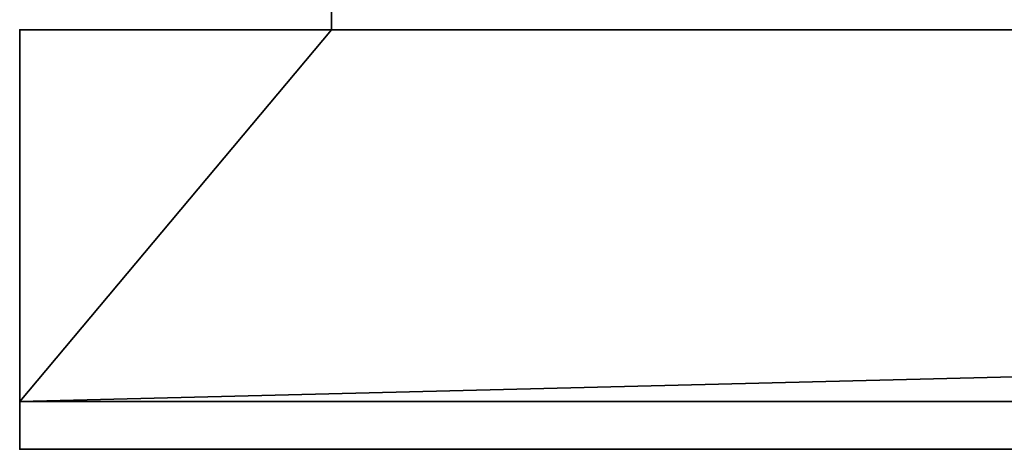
# Model space of a CAD drawing. Header units: millimetres. Extents: x -490 to 6690, y -115 to 152.
# Tile 4 of 256: x -322 to -281, y -44 to -26. Entities that reach past the tile are written whole.
import ezdxf

# ---------------------------------------------------------------- set-up
doc = ezdxf.new("R2010")
doc.units = ezdxf.units.MM
doc.layers.add('151', color=253, linetype='Continuous')

# ---------------------------------------------------------------- blocks, each defined once
blk = doc.blocks.new('UG_SURFACE_051')
at = {"layer": '151', "color": 7, "linetype": 'Continuous', "lineweight": 35}
for points in [[(-309, -26, 2017), (309, -26, 2017), (309, 0, 2017), (-309, 0, 2017)], [(-309, -20.1, 1142), (-309, -21.5, 1142), (-309, -26, 2017), (-309, 0, 2017)], [(-309, -26, 2017), (-309, -21.5, 1142), (-309, -21.5, 1115)], [(-309, -21.5, 1115), (-309, -22.5, 30.5), (-309, -26), (-309, -26, 2017)], [(-309, -26), (-309, -22.5), (309, -22.5), (309, -26)], [(-309, -22.5, 30.5), (-309, -22.5), (-309, -26)], [(-322, -41.5), (-322, -26), (-309, -26)], [(-309, -26), (309, -26), (-322, -41.5)], [(309, -26), (322, -26), (322, -41.5), (-322, -41.5)], [(-322, -26, 2030), (322, -26, 2030), (309, -26, 2017), (-309, -26, 2017)], [(-309, -26, 2017), (-309, -26), (-322, -26), (-322, -26, 2030)], [(-322, -26, 2030), (-322, -26), (-322, -41.5)], [(-322, -41.5), (-322, -43.5, 2), (-322, -43.5, 2030), (-322, -26, 2030)], [(322, -43.5, 2030), (322, -26, 2030), (-322, -26, 2030), (-322, -43.5, 2030)], [(-322, -43.5, 2), (-322, -41.5), (322, -41.5), (322, -43.5, 2)], [(322, -43.5, 2), (322, -43.5, 2030), (-322, -43.5, 2030), (-322, -43.5, 2)]]:
    blk.add_3dface(points, dxfattribs=at)

msp = doc.modelspace()

# ---------------------------------------------------------------- linework, layer by layer
at = {"layer": '151', "linetype": 'Continuous', "lineweight": -3}
for p, q in [((-309, 0, 2017), (-309, -26, 2017)), ((-309, -22.5), (-309, -26)), ((-322, -26, 2030), (-322, -43.5, 2030)), ((-322, -26, 2030), (322, -26, 2030)), ((-322, -26), (-322, -26, 2030)), ((-309, -26), (-322, -26)), ((-322, -26), (-322, -41.5)), ((-309, -26, 2017), (309, -26, 2017)), ((-309, -26), (-309, -26, 2017)), ((-322, -41.5), (-322, -43.5, 2)), ((-322, -41.5), (322, -41.5)), ((322, -43.5, 2), (-322, -43.5, 2)), ((322, -43.5, 2030), (-322, -43.5, 2030)), ((-322, -43.5, 2), (-322, -43.5, 2030))]:
    msp.add_line(p, q, dxfattribs=at)

# ---------------------------------------------------------------- block references
msp.add_blockref('UG_SURFACE_051', (0, 0), dxfattribs=at)

doc.saveas('drawing.dxf')
